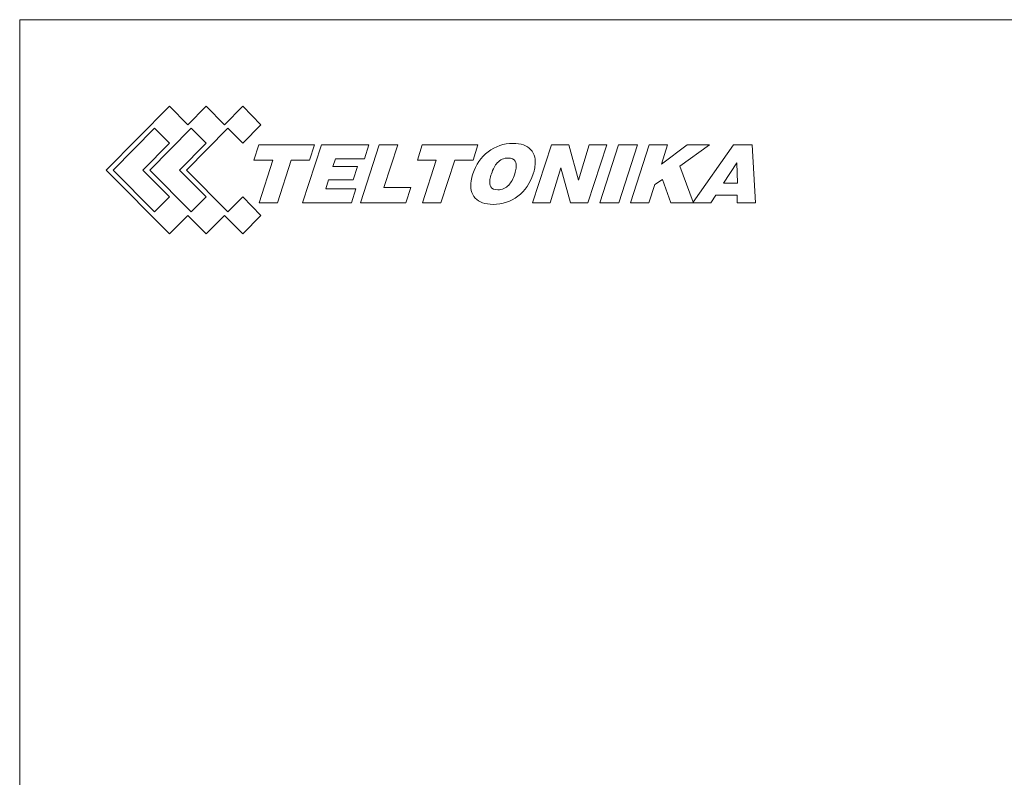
# Model space of a CAD drawing. Header units: millimetres. Extents: x -47.2 to 43.8, y -41.7 to 28.3.
# Tile 6 of 15: x -47.2 to -1.7, y -6.7 to 28.3. Entities that reach past the tile are written whole.
import ezdxf

# ---------------------------------------------------------------- set-up
doc = ezdxf.new("R2010")
doc.units = ezdxf.units.MM
doc.header["$MEASUREMENT"] = 0
doc.layers.add('Layer 1', color=7, linetype='Continuous')

msp = doc.modelspace()

# ---------------------------------------------------------------- linework, layer by layer
at = {"layer": 'Layer 1', "color": 240, "lineweight": 9}
msp.add_lwpolyline([(-47.2213, -41.6623), (43.7787, -41.6623), (43.7787, 28.3377), (-47.2213, 28.3377), (-47.2213, -41.6623)], close=True, dxfattribs=at)
at = {"layer": 'Layer 1', "lineweight": 9}
for points, knots in [([(-37.6028, 19.4545), (-37.6028, 19.4545), (-39.5153, 21.3882), (-39.5153, 21.3882), (-39.5153, 21.3882), (-37.6028, 23.3205), (-37.6028, 23.3205), (-37.6028, 23.3205), (-36.9166, 22.6268), (-36.9166, 22.6268), (-36.9166, 22.6268), (-36.0705, 23.4823), (-36.0705, 23.4823), (-36.0705, 23.4823), (-36.9166, 24.3378), (-36.9166, 24.3378), (-36.9166, 24.3378), (-37.7629, 23.4818), (-37.7629, 23.4818), (-37.7629, 23.4818), (-38.6096, 24.3378), (-38.6096, 24.3378), (-38.6096, 24.3378), (-39.4558, 23.4818), (-39.4558, 23.4818), (-39.4558, 23.4818), (-40.3025, 24.3378), (-40.3025, 24.3378), (-40.3025, 24.3378), (-43.2212, 21.3882), (-43.2212, 21.3882), (-43.2212, 21.3882), (-40.3025, 18.4378), (-40.3025, 18.4378), (-40.3025, 18.4378), (-39.4552, 19.2931), (-39.4552, 19.2931), (-39.4552, 19.2931), (-38.6096, 18.4378), (-38.6096, 18.4378), (-38.6096, 18.4378), (-37.7629, 19.2931), (-37.7629, 19.2931), (-37.7629, 19.2931), (-36.9166, 18.4378), (-36.9166, 18.4378), (-36.9166, 18.4378), (-36.0705, 19.2931), (-36.0705, 19.2931), (-36.0705, 19.2931), (-36.9166, 20.148), (-36.9166, 20.148), (-36.9166, 20.148), (-37.6028, 19.4545), (-37.6028, 19.4545)], [0, 0, 0, 0, 0.0555556, 0.0555556, 0.0555556, 0.1111111, 0.1111111, 0.1111111, 0.1666667, 0.1666667, 0.1666667, 0.2222222, 0.2222222, 0.2222222, 0.2777778, 0.2777778, 0.2777778, 0.3333333, 0.3333333, 0.3333333, 0.3888889, 0.3888889, 0.3888889, 0.4444444, 0.4444444, 0.4444444, 0.5, 0.5, 0.5, 0.5555556, 0.5555556, 0.5555556, 0.6111111, 0.6111111, 0.6111111, 0.6666667, 0.6666667, 0.6666667, 0.7222222, 0.7222222, 0.7222222, 0.7777778, 0.7777778, 0.7777778, 0.8333333, 0.8333333, 0.8333333, 0.8888889, 0.8888889, 0.8888889, 0.9444444, 0.9444444, 0.9444444, 1, 1, 1, 1]), ([(-40.9886, 19.4545), (-40.9886, 19.4545), (-42.9006, 21.3882), (-42.9006, 21.3882), (-42.9006, 21.3882), (-40.9886, 23.3205), (-40.9886, 23.3205), (-40.9886, 23.3205), (-40.302, 22.6268), (-40.302, 22.6268), (-40.302, 22.6268), (-41.5282, 21.3882), (-41.5282, 21.3882), (-41.5282, 21.3882), (-40.302, 20.148), (-40.302, 20.148), (-40.302, 20.148), (-40.9886, 19.4545), (-40.9886, 19.4545)], [0, 0, 0, 0, 0.1666667, 0.1666667, 0.1666667, 0.3333333, 0.3333333, 0.3333333, 0.5, 0.5, 0.5, 0.6666667, 0.6666667, 0.6666667, 0.8333333, 0.8333333, 0.8333333, 1, 1, 1, 1]), ([(-39.2958, 19.4545), (-39.2958, 19.4545), (-41.2076, 21.3882), (-41.2076, 21.3882), (-41.2076, 21.3882), (-39.2958, 23.3205), (-39.2958, 23.3205), (-39.2958, 23.3205), (-38.609, 22.6268), (-38.609, 22.6268), (-38.609, 22.6268), (-39.8337, 21.3882), (-39.8337, 21.3882), (-39.8337, 21.3882), (-38.609, 20.148), (-38.609, 20.148), (-38.609, 20.148), (-39.2958, 19.4545), (-39.2958, 19.4545)], [0, 0, 0, 0, 0.1666667, 0.1666667, 0.1666667, 0.3333333, 0.3333333, 0.3333333, 0.5, 0.5, 0.5, 0.6666667, 0.6666667, 0.6666667, 0.8333333, 0.8333333, 0.8333333, 1, 1, 1, 1]), ([(-33.5938, 22.5506), (-33.5938, 22.5506), (-36.1683, 22.5506), (-36.1683, 22.5506), (-36.1683, 22.5506), (-36.3967, 21.8479), (-36.3967, 21.8479), (-36.3967, 21.8479), (-35.5228, 21.8479), (-35.5228, 21.8479), (-35.5228, 21.8479), (-36.1626, 19.8773), (-36.1626, 19.8773), (-36.1626, 19.8773), (-35.3076, 19.8773), (-35.3076, 19.8773), (-35.3076, 19.8773), (-34.6694, 21.8479), (-34.6694, 21.8479), (-34.6694, 21.8479), (-33.8221, 21.8479), (-33.8221, 21.8479), (-33.8221, 21.8479), (-33.5938, 22.5506), (-33.5938, 22.5506)], [0, 0, 0, 0, 0.125, 0.125, 0.125, 0.25, 0.25, 0.25, 0.375, 0.375, 0.375, 0.5, 0.5, 0.5, 0.625, 0.625, 0.625, 0.75, 0.75, 0.75, 0.875, 0.875, 0.875, 1, 1, 1, 1]), ([(-31.8144, 20.9412), (-31.8144, 20.9412), (-31.6147, 21.5548), (-31.6147, 21.5548), (-31.6147, 21.5548), (-32.746, 21.5548), (-32.746, 21.5548), (-32.746, 21.5548), (-32.633, 21.911), (-32.633, 21.911), (-32.633, 21.911), (-31.2898, 21.911), (-31.2898, 21.911), (-31.2898, 21.911), (-31.0829, 22.5504), (-31.0829, 22.5504), (-31.0829, 22.5504), (-33.28, 22.5504), (-33.28, 22.5504), (-33.28, 22.5504), (-34.1459, 19.8776), (-34.1459, 19.8776), (-34.1459, 19.8776), (-31.8942, 19.8776), (-31.8942, 19.8776), (-31.8942, 19.8776), (-31.684, 20.5285), (-31.684, 20.5285), (-31.684, 20.5285), (-33.0793, 20.5285), (-33.0793, 20.5285), (-33.0793, 20.5285), (-32.9463, 20.9412), (-32.9463, 20.9412), (-32.9463, 20.9412), (-31.8144, 20.9412), (-31.8144, 20.9412)], [0, 0, 0, 0, 0.0833333, 0.0833333, 0.0833333, 0.1666667, 0.1666667, 0.1666667, 0.25, 0.25, 0.25, 0.3333333, 0.3333333, 0.3333333, 0.4166667, 0.4166667, 0.4166667, 0.5, 0.5, 0.5, 0.5833333, 0.5833333, 0.5833333, 0.6666667, 0.6666667, 0.6666667, 0.75, 0.75, 0.75, 0.8333333, 0.8333333, 0.8333333, 0.9166667, 0.9166667, 0.9166667, 1, 1, 1, 1]), ([(-29.7519, 22.5506), (-29.7519, 22.5506), (-30.6054, 22.5506), (-30.6054, 22.5506), (-30.6054, 22.5506), (-31.4719, 19.8773), (-31.4719, 19.8773), (-31.4719, 19.8773), (-29.3792, 19.8773), (-29.3792, 19.8773), (-29.3792, 19.8773), (-29.1497, 20.5879), (-29.1497, 20.5879), (-29.1497, 20.5879), (-30.3885, 20.5879), (-30.3885, 20.5879), (-30.3885, 20.5879), (-29.7519, 22.5506), (-29.7519, 22.5506)], [0, 0, 0, 0, 0.1666667, 0.1666667, 0.1666667, 0.3333333, 0.3333333, 0.3333333, 0.5, 0.5, 0.5, 0.6666667, 0.6666667, 0.6666667, 0.8333333, 0.8333333, 0.8333333, 1, 1, 1, 1]), ([(-26.0425, 22.5506), (-26.0425, 22.5506), (-28.616, 22.5506), (-28.616, 22.5506), (-28.616, 22.5506), (-28.8454, 21.8479), (-28.8454, 21.8479), (-28.8454, 21.8479), (-27.9716, 21.8479), (-27.9716, 21.8479), (-27.9716, 21.8479), (-28.6108, 19.8773), (-28.6108, 19.8773), (-28.6108, 19.8773), (-27.7557, 19.8773), (-27.7557, 19.8773), (-27.7557, 19.8773), (-27.1175, 21.8479), (-27.1175, 21.8479), (-27.1175, 21.8479), (-26.2708, 21.8479), (-26.2708, 21.8479), (-26.2708, 21.8479), (-26.0425, 22.5506), (-26.0425, 22.5506)], [0, 0, 0, 0, 0.125, 0.125, 0.125, 0.25, 0.25, 0.25, 0.375, 0.375, 0.375, 0.5, 0.5, 0.5, 0.625, 0.625, 0.625, 0.75, 0.75, 0.75, 0.875, 0.875, 0.875, 1, 1, 1, 1]), ([(-23.4415, 21.3649), (-23.4336, 21.3996), (-23.4231, 21.4565), (-23.4107, 21.5361), (-23.3596, 21.8756), (-23.4231, 22.1417), (-23.603, 22.3331), (-23.7818, 22.5249), (-24.0578, 22.6214), (-24.4299, 22.6214), (-24.856, 22.6214), (-25.237, 22.4922), (-25.5713, 22.2371), (-25.9065, 21.9799), (-26.1437, 21.6389), (-26.2846, 21.2125), (-26.3231, 21.0939), (-26.3487, 20.989), (-26.3617, 20.9), (-26.4133, 20.5605), (-26.3497, 20.2934), (-26.1703, 20.0999), (-25.9915, 19.9049), (-25.7157, 19.8074), (-25.3444, 19.8074), (-24.9102, 19.8074), (-24.5291, 19.9333), (-24.2001, 20.1842), (-23.8711, 20.4362), (-23.6329, 20.7788), (-23.4899, 21.2125), (-23.4664, 21.2784), (-23.4514, 21.3295), (-23.4415, 21.3649)], [0, 0, 0, 0, 0.0909091, 0.0909091, 0.0909091, 0.1818182, 0.1818182, 0.1818182, 0.2727273, 0.2727273, 0.2727273, 0.3636364, 0.3636364, 0.3636364, 0.4545455, 0.4545455, 0.4545455, 0.5454545, 0.5454545, 0.5454545, 0.6363636, 0.6363636, 0.6363636, 0.7272727, 0.7272727, 0.7272727, 0.8181818, 0.8181818, 0.8181818, 0.9090909, 0.9090909, 0.9090909, 1, 1, 1, 1]), ([(-20.9056, 22.5506), (-20.9056, 22.5506), (-21.3984, 20.9257), (-21.3984, 20.9257), (-21.3984, 20.9257), (-21.84, 22.5506), (-21.84, 22.5506), (-21.84, 22.5506), (-22.6508, 22.5506), (-22.6508, 22.5506), (-22.6508, 22.5506), (-23.5173, 19.8773), (-23.5173, 19.8773), (-23.5173, 19.8773), (-22.7071, 19.8773), (-22.7071, 19.8773), (-22.7071, 19.8773), (-22.218, 21.4943), (-22.218, 21.4943), (-22.218, 21.4943), (-21.7717, 19.8773), (-21.7717, 19.8773), (-21.7717, 19.8773), (-20.9619, 19.8773), (-20.9619, 19.8773), (-20.9619, 19.8773), (-20.095, 22.5506), (-20.095, 22.5506), (-20.095, 22.5506), (-20.9056, 22.5506), (-20.9056, 22.5506)], [0, 0, 0, 0, 0.1, 0.1, 0.1, 0.2, 0.2, 0.2, 0.3, 0.3, 0.3, 0.4, 0.4, 0.4, 0.5, 0.5, 0.5, 0.6, 0.6, 0.6, 0.7, 0.7, 0.7, 0.8, 0.8, 0.8, 0.9, 0.9, 0.9, 1, 1, 1, 1]), ([(-19.5474, 22.5506), (-19.5474, 22.5506), (-20.4144, 19.8773), (-20.4144, 19.8773), (-20.4144, 19.8773), (-19.5411, 19.8773), (-19.5411, 19.8773), (-19.5411, 19.8773), (-18.6741, 22.5506), (-18.6741, 22.5506), (-18.6741, 22.5506), (-19.5474, 22.5506), (-19.5474, 22.5506)], [0, 0, 0, 0, 0.25, 0.25, 0.25, 0.5, 0.5, 0.5, 0.75, 0.75, 0.75, 1, 1, 1, 1]), ([(-14.2368, 22.5506), (-14.2368, 22.5506), (-16.0929, 19.9111), (-16.0929, 19.9111), (-16.0929, 19.9111), (-16.7086, 21.5656), (-16.7086, 21.5656), (-16.7086, 21.5656), (-15.3467, 22.5506), (-15.3467, 22.5506), (-15.3467, 22.5506), (-16.3749, 22.5506), (-16.3749, 22.5506), (-16.3749, 22.5506), (-17.57, 21.6661), (-17.57, 21.6661), (-17.57, 21.6661), (-17.2831, 22.5506), (-17.2831, 22.5506), (-17.2831, 22.5506), (-18.1277, 22.5506), (-18.1277, 22.5506), (-18.1277, 22.5506), (-18.9938, 19.8773), (-18.9938, 19.8773), (-18.9938, 19.8773), (-18.1512, 19.8773), (-18.1512, 19.8773), (-18.1512, 19.8773), (-17.8744, 20.729), (-17.8744, 20.729), (-17.8744, 20.729), (-17.5194, 20.9484), (-17.5194, 20.9484), (-17.5194, 20.9484), (-17.1304, 19.8773), (-17.1304, 19.8773), (-17.1304, 19.8773), (-15.2805, 19.8773), (-15.2805, 19.8773), (-15.2805, 19.8773), (-15.0538, 20.2305), (-15.0538, 20.2305), (-15.0538, 20.2305), (-14.0631, 20.2305), (-14.0631, 20.2305), (-14.0631, 20.2305), (-14.0679, 19.8773), (-14.0679, 19.8773), (-14.0679, 19.8773), (-13.2212, 19.8773), (-13.2212, 19.8773), (-13.2212, 19.8773), (-13.3713, 22.5506), (-13.3713, 22.5506), (-13.3713, 22.5506), (-14.2368, 22.5506), (-14.2368, 22.5506)], [0, 0, 0, 0, 0.0526316, 0.0526316, 0.0526316, 0.1052632, 0.1052632, 0.1052632, 0.1578947, 0.1578947, 0.1578947, 0.2105263, 0.2105263, 0.2105263, 0.2631579, 0.2631579, 0.2631579, 0.3157895, 0.3157895, 0.3157895, 0.3684211, 0.3684211, 0.3684211, 0.4210526, 0.4210526, 0.4210526, 0.4736842, 0.4736842, 0.4736842, 0.5263158, 0.5263158, 0.5263158, 0.5789474, 0.5789474, 0.5789474, 0.6315789, 0.6315789, 0.6315789, 0.6842105, 0.6842105, 0.6842105, 0.7368421, 0.7368421, 0.7368421, 0.7894737, 0.7894737, 0.7894737, 0.8421053, 0.8421053, 0.8421053, 0.8947368, 0.8947368, 0.8947368, 0.9473684, 0.9473684, 0.9473684, 1, 1, 1, 1]), ([(-24.282, 21.4729), (-24.2923, 21.4029), (-24.3142, 21.3158), (-24.3476, 21.2125), (-24.4212, 20.989), (-24.5118, 20.8182), (-24.6213, 20.6986), (-24.7574, 20.5501), (-24.9247, 20.4767), (-25.1239, 20.4767), (-25.284, 20.4767), (-25.3935, 20.5236), (-25.4503, 20.6174), (-25.4987, 20.6944), (-25.5109, 20.8057), (-25.4884, 20.9521), (-25.4826, 20.9938), (-25.4727, 21.0376), (-25.4618, 21.0824), (-25.4503, 21.1272), (-25.4378, 21.1698), (-25.4237, 21.2125), (-25.3496, 21.4354), (-25.2601, 21.6062), (-25.1536, 21.7248), (-25.0171, 21.8745), (-24.8486, 21.9483), (-24.6464, 21.9483), (-24.4862, 21.9483), (-24.3779, 21.9008), (-24.3205, 21.8076), (-24.2725, 21.7301), (-24.2599, 21.6193), (-24.282, 21.4729)], [0, 0, 0, 0, 0.0909091, 0.0909091, 0.0909091, 0.1818182, 0.1818182, 0.1818182, 0.2727273, 0.2727273, 0.2727273, 0.3636364, 0.3636364, 0.3636364, 0.4545455, 0.4545455, 0.4545455, 0.5454545, 0.5454545, 0.5454545, 0.6363636, 0.6363636, 0.6363636, 0.7272727, 0.7272727, 0.7272727, 0.8181818, 0.8181818, 0.8181818, 0.9090909, 0.9090909, 0.9090909, 1, 1, 1, 1]), ([(-14.6992, 20.7928), (-14.6992, 20.7928), (-14.0747, 21.7178), (-14.0747, 21.7178), (-14.0747, 21.7178), (-14.0481, 20.7928), (-14.0481, 20.7928), (-14.0481, 20.7928), (-14.6992, 20.7928), (-14.6992, 20.7928)], [0, 0, 0, 0, 0.3333333, 0.3333333, 0.3333333, 0.6666667, 0.6666667, 0.6666667, 1, 1, 1, 1])]:
    msp.add_open_spline(points, degree=3, knots=knots, dxfattribs=at)

doc.saveas('drawing.dxf')
